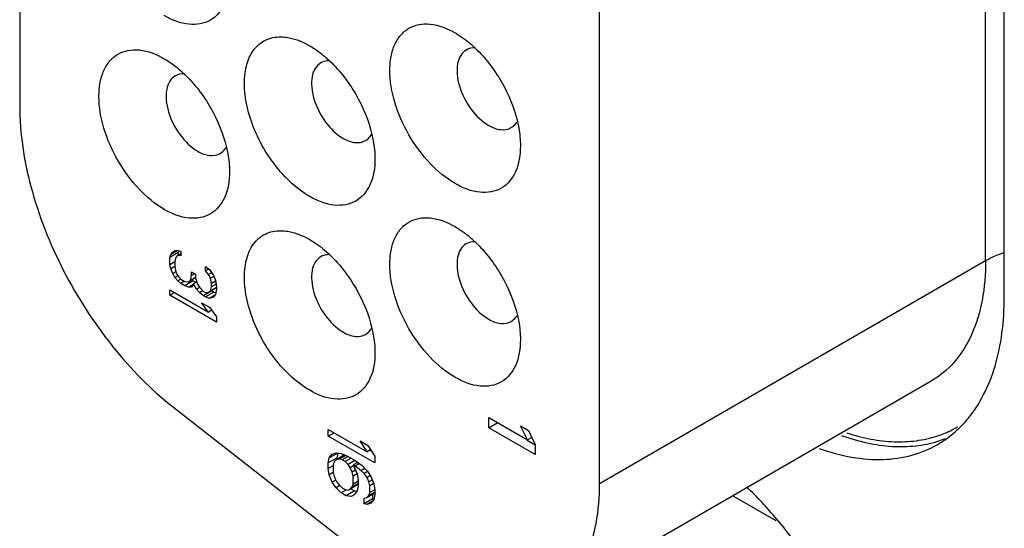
# Model space of a CAD drawing. Header units: inches. Extents: x 0 to 34, y 0 to 22.
# Tile 82 of 121: x 27.833 to 28.113, y 15.406 to 15.551. Entities that reach past the tile are written whole.
import ezdxf

# ---------------------------------------------------------------- set-up
doc = ezdxf.new("R2010")
doc.units = ezdxf.units.IN
doc.header["$LTSCALE"] = 1.87
doc.header["$MEASUREMENT"] = 0
doc.layers.get('0').update_dxf_attribs({"linetype": 'CONTINUOUS'})

msp = doc.modelspace()

# ---------------------------------------------------------------- linework, layer by layer
at = {"color": 7, "linetype": 'CONTINUOUS'}
for p, q in [((27.8330143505, 16.3048969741), (27.8330143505, 15.52607287)), ((28.107725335, 15.4822423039), (28.107725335, 16.2850367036)), ((28.1130286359, 15.4718313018), (28.1130286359, 16.2746257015)), ((27.9979470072, 15.4188576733), (27.9979470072, 16.221652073)), ((27.8779814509, 15.4851192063), (27.8759880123, 15.4839682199)), ((27.8765521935, 15.4846630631), (27.8771163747, 15.4851027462)), ((27.8771163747, 15.4851027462), (27.8779626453, 15.4851243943)), ((27.8779626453, 15.4851243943), (27.8788089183, 15.484890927)), ((27.8782733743, 15.4850386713), (27.8780924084, 15.4844884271)), ((27.8788089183, 15.484890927), (27.8788089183, 15.4836151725)), ((27.8780924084, 15.4844884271), (27.875705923, 15.4831105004)), ((27.875705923, 15.4831105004), (27.8759880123, 15.4839682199)), ((27.875705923, 15.4810693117), (27.875705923, 15.4831105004)), ((27.8759880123, 15.4839682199), (27.8765521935, 15.4846630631)), ((27.8773984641, 15.4831538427), (27.8771163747, 15.4820409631)), ((27.8771163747, 15.4820409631), (27.8771163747, 15.4805100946)), ((27.8776805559, 15.4835012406), (27.8773984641, 15.4831538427)), ((27.8788089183, 15.4841527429), (27.8776805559, 15.4835012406)), ((27.8782447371, 15.4836858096), (27.8776805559, 15.4835012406)), ((27.8780924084, 15.4844884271), (27.8780924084, 15.483739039)), ((27.8788089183, 15.4840115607), (27.8782447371, 15.4836858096)), ((27.8788089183, 15.4836151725), (27.8782447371, 15.4836858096)), ((27.9979470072, 15.4188576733), (28.107725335, 15.4822423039)), ((27.8771163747, 15.4818836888), (27.875705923, 15.4810693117)), ((27.8759880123, 15.4798858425), (27.875705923, 15.4810693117)), ((27.8771163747, 15.4805373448), (27.8759880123, 15.4798858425)), ((27.8765521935, 15.478539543), (27.8759880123, 15.4798858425)), ((27.8771163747, 15.4805100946), (27.8773984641, 15.4790714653)), ((27.8858611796, 15.4805638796), (27.886989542, 15.4796572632)), ((27.8858611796, 15.4792881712), (27.8858611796, 15.4805638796)), ((27.8867850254, 15.4798215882), (27.8858611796, 15.4792881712)), ((27.8867074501, 15.478289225), (27.8858611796, 15.4792881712)), ((27.886989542, 15.4796572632), (27.8881179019, 15.477985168)), ((27.8774130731, 15.4790366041), (27.8765521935, 15.478539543)), ((27.8771163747, 15.4774483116), (27.8765521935, 15.478539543)), ((27.8771163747, 15.4774483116), (27.8779837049, 15.4779490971)), ((27.8779626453, 15.4764494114), (27.8771163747, 15.4774483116)), ((27.8773984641, 15.4790714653), (27.8776805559, 15.4783983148)), ((27.8776805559, 15.4783983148), (27.8782447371, 15.4775622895)), ((27.878846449, 15.4769597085), (27.8779626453, 15.4764494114)), ((27.8788089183, 15.4757056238), (27.8779626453, 15.4764494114)), ((27.8782447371, 15.4775622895), (27.8788089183, 15.4769813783)), ((27.8788089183, 15.4769813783), (27.8799372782, 15.4763298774)), ((27.8823237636, 15.4764320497), (27.8799372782, 15.475054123)), ((27.8830444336, 15.4773311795), (27.8810656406, 15.4761886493)), ((27.8810656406, 15.4761886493), (27.8816298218, 15.4766283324)), ((27.8816298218, 15.4766283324), (27.8819119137, 15.4779963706)), ((27.8830402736, 15.4774427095), (27.8816298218, 15.4766283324)), ((27.8819054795, 15.4766735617), (27.8823237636, 15.4764320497)), ((27.8819119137, 15.4790169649), (27.8830402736, 15.4783654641)), ((27.8819119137, 15.4779963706), (27.8819119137, 15.4790169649)), ((27.8827957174, 15.4785066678), (27.8819119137, 15.4779963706)), ((27.8823237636, 15.4764320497), (27.8832827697, 15.4760951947)), ((27.8830402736, 15.4783654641), (27.8830402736, 15.4773448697)), ((27.8830402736, 15.4773448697), (27.8836044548, 15.4754882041)), ((27.8875747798, 15.4787900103), (27.8867074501, 15.478289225)), ((27.8872716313, 15.4771980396), (27.8867074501, 15.478289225)), ((27.8882186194, 15.4777448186), (27.8872716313, 15.4771980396)), ((27.8875537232, 15.4757594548), (27.8872716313, 15.4771980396)), ((27.8887125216, 15.4764285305), (27.8875537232, 15.4757594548)), ((27.8881179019, 15.477985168), (27.8886820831, 15.4766388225)), ((27.8886820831, 15.4766388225), (27.8889641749, 15.4746899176)), ((27.875705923, 15.4739251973), (27.8867074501, 15.4675730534)), ((27.875705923, 15.4723943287), (27.875705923, 15.4739251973)), ((27.8799136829, 15.4763435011), (27.8788089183, 15.4757056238)), ((27.8799372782, 15.475054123), (27.8788089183, 15.4757056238)), ((27.8799372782, 15.4763298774), (27.8810656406, 15.4761886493)), ((27.8810656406, 15.4746577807), (27.8799372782, 15.475054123)), ((27.8823339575, 15.475390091), (27.8810656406, 15.4746577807)), ((27.8819119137, 15.4746794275), (27.8810656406, 15.4746577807)), ((27.8824760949, 15.4756294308), (27.8819119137, 15.4746794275)), ((27.8833995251, 15.4761626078), (27.8824760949, 15.4756294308)), ((27.8833223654, 15.4741202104), (27.8824760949, 15.4756294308)), ((27.8841956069, 15.4746244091), (27.8833223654, 15.4741202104)), ((27.884168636, 15.4731213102), (27.8833223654, 15.4741202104)), ((27.8836044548, 15.4754882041), (27.884168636, 15.4746521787)), ((27.884168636, 15.4746521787), (27.8852969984, 15.4734904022)), ((27.8851212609, 15.4736713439), (27.884168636, 15.4731213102)), ((27.8876834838, 15.4735925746), (27.8852969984, 15.4722146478)), ((27.8890939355, 15.474564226), (27.8867074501, 15.4731862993)), ((27.8867074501, 15.4731862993), (27.8872716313, 15.4736259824)), ((27.8872716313, 15.4736259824), (27.8875537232, 15.4747388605)), ((27.8889641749, 15.4746032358), (27.8872716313, 15.4736259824)), ((27.8875537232, 15.4747388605), (27.8875537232, 15.4757594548)), ((27.8888488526, 15.475486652), (27.8875537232, 15.4747388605)), ((27.8876834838, 15.4735925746), (27.888247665, 15.4732668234)), ((27.8889641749, 15.4741795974), (27.8886820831, 15.4725564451)), ((27.8889641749, 15.4746899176), (27.8889641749, 15.4741795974)), ((27.875705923, 15.4723943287), (27.8770316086, 15.473159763)), ((27.8889641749, 15.4647391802), (27.875705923, 15.4723943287)), ((27.8852969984, 15.4722146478), (27.884168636, 15.4731213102)), ((27.8852969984, 15.4734904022), (27.8858611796, 15.4731646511)), ((27.8858611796, 15.4718888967), (27.8852969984, 15.4722146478)), ((27.888247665, 15.4732668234), (27.8858611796, 15.4718888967)), ((27.8858611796, 15.4731646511), (27.8867074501, 15.4731862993)), ((27.886989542, 15.4714925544), (27.8858611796, 15.4718888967)), ((27.8885496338, 15.4723933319), (27.886989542, 15.4714925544)), ((27.8881179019, 15.4718616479), (27.886989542, 15.4714925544)), ((27.8886820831, 15.4725564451), (27.8881179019, 15.4718616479)), ((27.888247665, 15.4732668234), (27.8887734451, 15.4730821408)), ((27.8847328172, 15.4702440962), (27.886989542, 15.4689410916)), ((27.8867074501, 15.4675730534), (27.8847328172, 15.4702440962)), ((27.887613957, 15.468096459), (27.8867074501, 15.4675730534)), ((27.886989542, 15.4689410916), (27.8889641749, 15.4662700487)), ((27.8889641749, 15.4662700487), (27.8889641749, 15.4647391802)), ((28.0921941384, 15.4479120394), (27.9824158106, 15.3845274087)), ((27.8768382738, 15.4404645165), (27.9357049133, 15.3944905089)), ((27.9663923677, 15.4375744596), (27.9773938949, 15.4312223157)), ((27.9663923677, 15.4347040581), (27.9663923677, 15.4375744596)), ((27.9663923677, 15.4347040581), (27.9687788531, 15.4360819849)), ((27.9796506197, 15.4270489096), (27.9663923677, 15.4347040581)), ((27.9754192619, 15.4352328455), (27.9776759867, 15.4339298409)), ((27.9773938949, 15.4312223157), (27.9754192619, 15.4352328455)), ((27.9207839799, 15.4342473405), (27.9317855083, 15.4278951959)), ((27.9207839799, 15.4323337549), (27.9207839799, 15.4342473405)), ((27.9207839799, 15.4323337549), (27.9224410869, 15.4332905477)), ((27.9340422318, 15.4246786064), (27.9207839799, 15.4323337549)), ((27.9786515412, 15.4319484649), (27.9773938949, 15.4312223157)), ((27.9776759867, 15.4339298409), (27.9796506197, 15.4299193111)), ((27.9298108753, 15.4309489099), (27.9320675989, 15.429645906)), ((27.9317855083, 15.4278951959), (27.9298108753, 15.4309489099)), ((27.9320675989, 15.429645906), (27.9340422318, 15.426592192)), ((27.9773442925, 15.4311364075), (27.9796506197, 15.4298047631)), ((27.9796506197, 15.4299193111), (27.9796506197, 15.4270489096)), ((27.9207839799, 15.4246793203), (27.9210660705, 15.4261111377)), ((27.9231704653, 15.426057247), (27.9207839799, 15.4246793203)), ((27.9234525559, 15.4274890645), (27.9210660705, 15.4261111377)), ((27.9210660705, 15.4261111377), (27.9219123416, 15.4272171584)), ((27.9219123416, 15.4272171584), (27.9230407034, 15.4275224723)), ((27.9230407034, 15.4275224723), (27.9244511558, 15.427345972)), ((27.9254271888, 15.4269867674), (27.9230407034, 15.4256088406)), ((27.9234525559, 15.4274890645), (27.9231704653, 15.426057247)), ((27.9231704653, 15.426057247), (27.9231704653, 15.4256837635)), ((27.9257218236, 15.4268175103), (27.9238869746, 15.4257580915)), ((27.9244511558, 15.427345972), (27.9264257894, 15.4265247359)), ((27.926384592, 15.4265418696), (27.9247332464, 15.4255884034)), ((27.9272366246, 15.4260565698), (27.9255795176, 15.425099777)), ((27.9264257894, 15.4265247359), (27.9284004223, 15.4253846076)), ((27.9328152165, 15.4284897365), (27.9317855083, 15.4278951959)), ((27.9325148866, 15.4283163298), (27.9331730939, 15.4279362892)), ((27.9340422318, 15.426592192), (27.9340422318, 15.4246786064)), ((27.9207839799, 15.4230846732), (27.9207839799, 15.4246793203)), ((27.9221944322, 15.4238990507), (27.9207839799, 15.4230846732)), ((27.9224765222, 15.424977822), (27.9221944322, 15.4241838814)), ((27.9221944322, 15.4241838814), (27.9221944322, 15.4219513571)), ((27.9230407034, 15.4256088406), (27.9224765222, 15.424977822)), ((27.9238869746, 15.4257580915), (27.9230407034, 15.4256088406)), ((27.9247332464, 15.4255884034), (27.9238869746, 15.4257580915)), ((27.9255795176, 15.425099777), (27.9247332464, 15.4255884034)), ((27.9264257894, 15.4242922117), (27.9255795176, 15.425099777)), ((27.9283590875, 15.4254084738), (27.9264257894, 15.4242922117)), ((27.9269899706, 15.4233285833), (27.9264257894, 15.4242922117)), ((27.9279409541, 15.4238776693), (27.9269899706, 15.4233285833)), ((27.9275541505, 15.422046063), (27.9269899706, 15.4233285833)), ((27.9291169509, 15.4248551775), (27.9278362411, 15.4241157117)), ((27.9284004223, 15.4237899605), (27.9278362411, 15.4241157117)), ((27.9278362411, 15.4241157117), (27.9289646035, 15.4215506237)), ((27.9284004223, 15.4253846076), (27.9303750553, 15.4239255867)), ((27.929611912, 15.4244894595), (27.9284004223, 15.4237899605)), ((27.9300929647, 15.4224937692), (27.9284004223, 15.4237899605)), ((27.9303750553, 15.4239255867), (27.9317855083, 15.4224733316)), ((27.9210660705, 15.4213271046), (27.9207839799, 15.4230846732)), ((27.9221944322, 15.4219786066), (27.9210660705, 15.4213271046)), ((27.9219123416, 15.4192438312), (27.9210660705, 15.4213271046)), ((27.9221944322, 15.4219513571), (27.9224765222, 15.4208316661)), ((27.9224765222, 15.4208316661), (27.9230407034, 15.4195490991)), ((27.9285051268, 15.4225951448), (27.9275541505, 15.422046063)), ((27.9278362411, 15.4209263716), (27.9275541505, 15.422046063)), ((27.9289550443, 15.4215723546), (27.9278362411, 15.4209263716)), ((27.9278362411, 15.4186938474), (27.9278362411, 15.4209263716)), ((27.9289646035, 15.4215506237), (27.9292466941, 15.4197930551)), ((27.9311646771, 15.4231125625), (27.9300929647, 15.4224937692)), ((27.9309392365, 15.4216862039), (27.9300929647, 15.4224937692)), ((27.9319345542, 15.4222608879), (27.9309392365, 15.4216862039)), ((27.9317855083, 15.4205596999), (27.9309392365, 15.4216862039)), ((27.9317855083, 15.4224733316), (27.9329138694, 15.4208650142)), ((27.9327410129, 15.4211113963), (27.9317855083, 15.4205596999)), ((27.9323496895, 15.4192771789), (27.9317855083, 15.4205596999)), ((27.9329138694, 15.4208650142), (27.9337601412, 15.4187817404)), ((27.9229192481, 15.4198252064), (27.9219123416, 15.4192438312)), ((27.9230407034, 15.4176355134), (27.9219123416, 15.4192438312)), ((27.9230407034, 15.4195490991), (27.9238869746, 15.4184226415)), ((27.9240818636, 15.4182366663), (27.9230407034, 15.4176355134)), ((27.9244511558, 15.4161832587), (27.9230407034, 15.4176355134)), ((27.9238869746, 15.4184226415), (27.9247332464, 15.4176150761)), ((27.9247332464, 15.4176150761), (27.9255795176, 15.4171264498)), ((27.9293764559, 15.4186467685), (27.9269899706, 15.4172688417)), ((27.9269899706, 15.4172688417), (27.9275541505, 15.4178999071)), ((27.9292466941, 15.4188771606), (27.9275541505, 15.4178999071)), ((27.9275541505, 15.4178999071), (27.9278362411, 15.4186938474)), ((27.9292466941, 15.4195082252), (27.9278362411, 15.4186938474)), ((27.9292466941, 15.4181984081), (27.9289646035, 15.4167665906)), ((27.9292466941, 15.4197930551), (27.9292466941, 15.4181984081)), ((27.9333291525, 15.4198427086), (27.9323496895, 15.4192771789)), ((27.9326317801, 15.4181574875), (27.9323496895, 15.4192771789)), ((27.9337511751, 15.4188038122), (27.9326317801, 15.4181574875)), ((27.9326317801, 15.4162439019), (27.9326317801, 15.4181574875)), ((27.9337601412, 15.4187817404), (27.9340422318, 15.4170241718)), ((27.9259544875, 15.4170512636), (27.9244511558, 15.4161832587)), ((27.9258616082, 15.4153688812), (27.9244511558, 15.4161832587)), ((27.9255795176, 15.4171264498), (27.9264257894, 15.4169567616)), ((27.9282480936, 15.4167468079), (27.9258616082, 15.4153688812)), ((27.9272720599, 15.4151923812), (27.9258616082, 15.4153688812)), ((27.9264257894, 15.4169567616), (27.9269899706, 15.4172688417)), ((27.9271669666, 15.417371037), (27.9282480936, 15.4167468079)), ((27.9281183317, 15.4156605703), (27.9272720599, 15.4151923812)), ((27.9289646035, 15.4167665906), (27.9281183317, 15.4156605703)), ((27.9282480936, 15.4167468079), (27.9288881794, 15.4166667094)), ((27.9309392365, 15.4146696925), (27.9317855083, 15.414818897)), ((27.9341719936, 15.4161968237), (27.9317855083, 15.414818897)), ((27.9317855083, 15.414818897), (27.9323496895, 15.4154499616)), ((27.9340422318, 15.4164272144), (27.9323496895, 15.4154499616)), ((27.9323496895, 15.4154499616), (27.9326317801, 15.4162439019)), ((27.9340372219, 15.4170553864), (27.9326317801, 15.4162439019)), ((27.9333257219, 15.415708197), (27.9333257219, 15.4144529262)), ((27.9340422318, 15.4157484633), (27.9337601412, 15.4143166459)), ((27.9340422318, 15.4170241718), (27.9340422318, 15.4157484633)), ((28.0358293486, 15.4153677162), (28.0480166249, 15.4083309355)), ((27.9309392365, 15.4130749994), (27.9309392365, 15.4146696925)), ((27.9333257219, 15.4144529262), (27.9309392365, 15.4130749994)), ((27.9317855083, 15.4129053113), (27.9309392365, 15.4130749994)), ((27.9333883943, 15.4138307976), (27.9317855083, 15.4129053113)), ((27.9329138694, 15.4132106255), (27.9317855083, 15.4129053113)), ((27.9337601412, 15.4143166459), (27.9329138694, 15.4132106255)), ((27.9333257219, 15.4144529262), (27.9337694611, 15.4143639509))]:
    msp.add_line(p, q, dxfattribs=at)
for centre, radius, start, end in [((28.0762353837, 15.4591273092), 0.0343035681, 319.6665028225, 320.5028219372), ((28.0846068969, 15.4610411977), 0.0301623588, 291.3727408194, 300.0124896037), ((28.0843641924, 15.4616623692), 0.0308292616, 287.9796190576, 291.3720673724), ((28.0848218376, 15.460910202), 0.0314507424, 287.1676224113, 291.3674746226), ((28.0787293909, 15.456507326), 0.0306748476, 300.0280819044, 304.7122683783), ((27.9442863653, 15.32057472), 0.1363466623, 40.297794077, 45.5485778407), ((27.9374689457, 15.3147585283), 0.1453079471, 37.7120041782, 40.3083350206)]:
    msp.add_arc(centre, radius, start, end, dxfattribs=at)
for points, knots in [([(27.8926761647, 15.5626135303), (27.8926761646, 15.5601068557), (27.8920668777, 15.5554477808), (27.8876411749, 15.5499025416), (27.8806257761, 15.5488428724), (27.8762860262, 15.5506446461), (27.8741149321, 15.5518982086)], [0, 0, 0, 0, 0.2753742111, 0.4999910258, 0.7245896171, 1, 1, 1, 1]), ([(27.9568464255, 15.5041300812), (27.9542111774, 15.5056516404), (27.9492243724, 15.5098488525), (27.9434039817, 15.517802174), (27.9394272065, 15.5268221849), (27.938045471, 15.5345622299), (27.9384856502, 15.5401384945), (27.9395107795, 15.5436140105), (27.9412370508, 15.5464348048), (27.9436324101, 15.5484495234), (27.9465756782, 15.5495170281), (27.9512124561, 15.5496333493), (27.9546753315, 15.5482483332), (27.9568464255, 15.5469947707)], [0, 0, 0, 0, 0.1383550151, 0.2915863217, 0.4448312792, 0.5831639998, 0.6436552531, 0.697769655, 0.7464389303, 0.7918952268, 0.8373516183, 0.8860138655, 1, 1, 1, 1]), ([(27.9568464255, 15.5469947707), (27.9573408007, 15.5467093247), (27.95938147, 15.5454335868), (27.9612547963, 15.5438985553), (27.9625831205, 15.5426332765)], [0, 0, 0, 0, 0.2373300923, 1, 1, 1, 1]), ([(27.9078431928, 15.5067664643), (27.9045186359, 15.5104192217), (27.9005049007, 15.5167778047), (27.8975129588, 15.5258448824), (27.8966753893, 15.5323110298), (27.8973092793, 15.538025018), (27.8994899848, 15.5426229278), (27.9032740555, 15.5455158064), (27.9063365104, 15.545918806), (27.9078431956, 15.5458343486)], [0, 0, 0, 0, 0.3091672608, 0.459200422, 0.5956995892, 0.7140862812, 0.8147717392, 0.9055408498, 1, 1, 1, 1]), ([(27.9078431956, 15.5458343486), (27.9084582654, 15.5457998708), (27.9111374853, 15.5454451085), (27.9136808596, 15.5443621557), (27.9154806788, 15.5433229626)], [0, 0, 0, 0, 0.2286421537, 1, 1, 1, 1]), ([(27.8741149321, 15.4967864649), (27.871479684, 15.4983080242), (27.866492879, 15.5025052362), (27.8606724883, 15.5104585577), (27.8566957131, 15.5194785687), (27.8553139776, 15.5272186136), (27.8557541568, 15.5327948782), (27.8567792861, 15.5362703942), (27.8585055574, 15.5390911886), (27.8609009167, 15.5411059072), (27.8638441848, 15.5421734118), (27.8684809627, 15.542289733), (27.8719438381, 15.5409047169), (27.8741149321, 15.5396511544)], [0, 0, 0, 0, 0.1383550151, 0.2915863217, 0.4448312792, 0.5831639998, 0.6436552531, 0.697769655, 0.7464389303, 0.7918952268, 0.8373516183, 0.8860138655, 1, 1, 1, 1]), ([(27.9154806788, 15.5433229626), (27.915975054, 15.5430375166), (27.9180157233, 15.5417617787), (27.9198890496, 15.5402267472), (27.9212173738, 15.5389614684)], [0, 0, 0, 0, 0.2373300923, 1, 1, 1, 1]), ([(27.9600172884, 15.542115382), (27.9593807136, 15.5417472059), (27.9582237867, 15.5405682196), (27.9573833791, 15.5380793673), (27.9573121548, 15.5350819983), (27.9582383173, 15.5305617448), (27.960957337, 15.5252479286), (27.9644200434, 15.5218029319), (27.9663923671, 15.5206641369)], [0, 0, 0, 0, 0.0871455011, 0.1868603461, 0.3045433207, 0.4386830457, 0.7301087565, 1, 1, 1, 1]), ([(27.9625148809, 15.5427110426), (27.9622885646, 15.5427171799), (27.9614269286, 15.5426913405), (27.9605674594, 15.5424335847), (27.9600172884, 15.542115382)], [0, 0, 0, 0, 0.2626556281, 1, 1, 1, 1]), ([(27.9625831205, 15.5426332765), (27.9655155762, 15.539840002), (27.9704872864, 15.5333031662), (27.9736239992, 15.5257119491), (27.974551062, 15.5217755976)], [0, 0, 0, 0, 0.5003615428, 1, 1, 1, 1]), ([(27.8741149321, 15.5396511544), (27.8746093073, 15.5393657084), (27.8766499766, 15.5380899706), (27.8785233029, 15.536554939), (27.8798516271, 15.5352896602)], [0, 0, 0, 0, 0.2373300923, 1, 1, 1, 1]), ([(27.9186515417, 15.5384435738), (27.9180149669, 15.5380753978), (27.91685804, 15.5368964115), (27.9160176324, 15.5344075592), (27.9159464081, 15.5314101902), (27.9168725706, 15.5268899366), (27.9195915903, 15.5215761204), (27.9230542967, 15.5181311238), (27.9250266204, 15.5169923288)], [0, 0, 0, 0, 0.0871455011, 0.1868603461, 0.3045433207, 0.4386830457, 0.7301087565, 1, 1, 1, 1]), ([(27.9211491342, 15.5390392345), (27.9209228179, 15.5390453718), (27.9200611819, 15.5390195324), (27.9192017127, 15.5387617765), (27.9186515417, 15.5384435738)], [0, 0, 0, 0, 0.2626556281, 1, 1, 1, 1]), ([(27.9212173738, 15.5389614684), (27.9241498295, 15.5361681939), (27.9291215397, 15.5296313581), (27.9322582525, 15.5220401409), (27.9331853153, 15.5181037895)], [0, 0, 0, 0, 0.5003615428, 1, 1, 1, 1]), ([(27.8797833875, 15.5353674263), (27.8795570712, 15.5353735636), (27.8786954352, 15.5353477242), (27.877835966, 15.5350899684), (27.877285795, 15.5347717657)], [0, 0, 0, 0, 0.2626556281, 1, 1, 1, 1]), ([(27.8798516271, 15.5352896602), (27.8827840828, 15.5324963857), (27.887755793, 15.52595955), (27.8908925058, 15.5183683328), (27.8918195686, 15.5144319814)], [0, 0, 0, 0, 0.5003615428, 1, 1, 1, 1]), ([(27.877285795, 15.5347717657), (27.8766492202, 15.5344035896), (27.8754922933, 15.5332246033), (27.8746518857, 15.530735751), (27.8745806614, 15.527738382), (27.8755068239, 15.5232181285), (27.8782258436, 15.5179043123), (27.88168855, 15.5144593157), (27.8836608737, 15.5133205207)], [0, 0, 0, 0, 0.0871455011, 0.1868603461, 0.3045433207, 0.4386830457, 0.7301087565, 1, 1, 1, 1]), ([(27.8330143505, 15.52607287), (27.8330143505, 15.5184011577), (27.8355699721, 15.5022283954), (27.8447538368, 15.4790082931), (27.8585254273, 15.4576086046), (27.8704152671, 15.4454807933), (27.8768382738, 15.4404645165)], [0, 0, 0, 0, 0.2327081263, 0.4901087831, 0.7527921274, 1, 1, 1, 1]), ([(27.9727674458, 15.5200328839), (27.9732797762, 15.5203292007), (27.9738935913, 15.5208873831), (27.9743353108, 15.521555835), (27.9744407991, 15.5217364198)], [0, 0, 0, 0, 0.7388999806, 1, 1, 1, 1]), ([(27.974551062, 15.5217755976), (27.9746908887, 15.5211818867), (27.9751677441, 15.5189009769), (27.9754076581, 15.5165658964), (27.9754076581, 15.5148454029)], [0, 0, 0, 0, 0.2617326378, 1, 1, 1, 1]), ([(27.9663923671, 15.5206641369), (27.967446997, 15.5200552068), (27.9695540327, 15.5191796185), (27.9719078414, 15.5195357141), (27.9727674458, 15.5200328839)], [0, 0, 0, 0, 0.5508355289, 1, 1, 1, 1]), ([(27.9250266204, 15.5169923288), (27.9260812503, 15.5163833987), (27.928188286, 15.5155078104), (27.9305420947, 15.515863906), (27.9314016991, 15.5163610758)], [0, 0, 0, 0, 0.5508355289, 1, 1, 1, 1]), ([(27.9314016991, 15.5163610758), (27.9319140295, 15.5166573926), (27.9325278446, 15.517215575), (27.9329695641, 15.5178840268), (27.9330750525, 15.5180646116)], [0, 0, 0, 0, 0.7388999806, 1, 1, 1, 1]), ([(27.9331853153, 15.5181037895), (27.933325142, 15.5175100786), (27.9338019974, 15.5152291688), (27.9340419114, 15.5128940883), (27.9340419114, 15.5111735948)], [0, 0, 0, 0, 0.2617326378, 1, 1, 1, 1]), ([(27.8836608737, 15.5133205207), (27.8847155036, 15.5127115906), (27.8868225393, 15.5118360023), (27.889176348, 15.5121920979), (27.8900359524, 15.5126892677)], [0, 0, 0, 0, 0.5508355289, 1, 1, 1, 1]), ([(27.8900359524, 15.5126892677), (27.8905482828, 15.5129855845), (27.8911620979, 15.5135437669), (27.8916038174, 15.5142122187), (27.8917093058, 15.5143928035)], [0, 0, 0, 0, 0.7388999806, 1, 1, 1, 1]), ([(27.8918195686, 15.5144319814), (27.8919593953, 15.5138382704), (27.8924362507, 15.5115573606), (27.8926761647, 15.5092222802), (27.8926761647, 15.5075017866)], [0, 0, 0, 0, 0.2617326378, 1, 1, 1, 1]), ([(27.9754076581, 15.5148454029), (27.975407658, 15.5123387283), (27.9747983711, 15.5076796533), (27.9703726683, 15.5021344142), (27.9633572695, 15.501074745), (27.9590175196, 15.5028765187), (27.9568464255, 15.5041300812)], [0, 0, 0, 0, 0.2753742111, 0.4999910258, 0.7245896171, 1, 1, 1, 1]), ([(27.9340419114, 15.5111735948), (27.9340419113, 15.5086669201), (27.9334326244, 15.5040078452), (27.9290069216, 15.4984626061), (27.9219915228, 15.4974029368), (27.9176517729, 15.4992047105), (27.9154806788, 15.500458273)], [0, 0, 0, 0, 0.2753742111, 0.4999910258, 0.7245896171, 1, 1, 1, 1]), ([(27.8926761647, 15.5075017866), (27.8926761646, 15.504995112), (27.8920668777, 15.5003360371), (27.8876411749, 15.494790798), (27.8806257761, 15.4937311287), (27.8762860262, 15.4955329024), (27.8741149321, 15.4967864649)], [0, 0, 0, 0, 0.2753742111, 0.4999910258, 0.7245896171, 1, 1, 1, 1]), ([(27.9154806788, 15.500458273), (27.9148089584, 15.500846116), (27.9120219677, 15.5026369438), (27.9095486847, 15.5048926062), (27.9078431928, 15.5067664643)], [0, 0, 0, 0, 0.2343752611, 1, 1, 1, 1]), ([(27.9568464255, 15.4490183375), (27.9542111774, 15.4505398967), (27.9492243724, 15.4547371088), (27.9434039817, 15.4626904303), (27.9394272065, 15.4717104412), (27.938045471, 15.4794504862), (27.9384856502, 15.4850267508), (27.9395107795, 15.4885022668), (27.9412370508, 15.4913230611), (27.9436324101, 15.4933377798), (27.9465756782, 15.4944052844), (27.9512124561, 15.4945216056), (27.9546753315, 15.4931365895), (27.9568464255, 15.491883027)], [0, 0, 0, 0, 0.1383550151, 0.2915863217, 0.4448312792, 0.5831639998, 0.6436552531, 0.697769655, 0.7464389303, 0.7918952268, 0.8373516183, 0.8860138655, 1, 1, 1, 1]), ([(27.9078431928, 15.4516547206), (27.9045186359, 15.455307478), (27.9005049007, 15.461666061), (27.8975129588, 15.4707331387), (27.8966753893, 15.4771992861), (27.8973092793, 15.4829132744), (27.8994899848, 15.4875111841), (27.9032740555, 15.4904040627), (27.9063365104, 15.4908070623), (27.9078431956, 15.4907226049)], [0, 0, 0, 0, 0.3091672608, 0.459200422, 0.5956995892, 0.7140862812, 0.8147717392, 0.9055408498, 1, 1, 1, 1]), ([(27.9078431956, 15.4907226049), (27.9084582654, 15.4906881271), (27.9111374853, 15.4903333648), (27.9136808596, 15.489250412), (27.9154806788, 15.4882112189)], [0, 0, 0, 0, 0.2286421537, 1, 1, 1, 1]), ([(27.9568464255, 15.491883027), (27.9573408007, 15.491597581), (27.95938147, 15.4903218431), (27.9612547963, 15.4887868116), (27.9625831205, 15.4875215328)], [0, 0, 0, 0, 0.2373300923, 1, 1, 1, 1]), ([(27.9154806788, 15.4882112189), (27.915975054, 15.4879257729), (27.9180157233, 15.486650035), (27.9198890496, 15.4851150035), (27.9212173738, 15.4838497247)], [0, 0, 0, 0, 0.2373300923, 1, 1, 1, 1]), ([(27.9625148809, 15.4875992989), (27.9622885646, 15.4876054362), (27.9614269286, 15.4875795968), (27.9605674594, 15.487321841), (27.9600172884, 15.4870036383)], [0, 0, 0, 0, 0.2626556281, 1, 1, 1, 1]), ([(27.9600172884, 15.4870036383), (27.9593807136, 15.4866354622), (27.9582237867, 15.4854564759), (27.9573833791, 15.4829676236), (27.9573121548, 15.4799702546), (27.9582383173, 15.4754500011), (27.960957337, 15.4701361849), (27.9644200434, 15.4666911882), (27.9663923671, 15.4655523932)], [0, 0, 0, 0, 0.0871455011, 0.1868603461, 0.3045433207, 0.4386830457, 0.7301087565, 1, 1, 1, 1]), ([(27.9625831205, 15.4875215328), (27.9655155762, 15.4847282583), (27.9704872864, 15.4781914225), (27.9736239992, 15.4706002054), (27.974551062, 15.4666638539)], [0, 0, 0, 0, 0.5003615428, 1, 1, 1, 1]), ([(27.9186515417, 15.4833318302), (27.9180149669, 15.4829636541), (27.91685804, 15.4817846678), (27.9160176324, 15.4792958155), (27.9159464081, 15.4762984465), (27.9168725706, 15.471778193), (27.9195915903, 15.4664643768), (27.9230542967, 15.4630193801), (27.9250266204, 15.4618805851)], [0, 0, 0, 0, 0.0871455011, 0.1868603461, 0.3045433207, 0.4386830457, 0.7301087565, 1, 1, 1, 1]), ([(27.9211491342, 15.4839274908), (27.9209228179, 15.4839336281), (27.9200611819, 15.4839077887), (27.9192017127, 15.4836500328), (27.9186515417, 15.4833318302)], [0, 0, 0, 0, 0.2626556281, 1, 1, 1, 1]), ([(27.9212173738, 15.4838497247), (27.9241498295, 15.4810564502), (27.9291215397, 15.4745196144), (27.9322582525, 15.4669283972), (27.9331853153, 15.4629920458)], [0, 0, 0, 0, 0.5003615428, 1, 1, 1, 1]), ([(28.107725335, 15.4822423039), (28.107725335, 15.4784415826), (28.107150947, 15.4712153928), (28.1042221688, 15.4612876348), (28.0992968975, 15.4532310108), (28.0946674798, 15.4493407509), (28.09219395, 15.4479123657)], [0, 0, 0, 0, 0.2897797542, 0.5490595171, 0.7822236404, 1, 1, 1, 1]), ([(28.107725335, 15.4822423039), (28.1081193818, 15.4824698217), (28.1098010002, 15.4833731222), (28.1115825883, 15.4840847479), (28.1129649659, 15.4845325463)], [0, 0, 0, 0, 0.238462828, 1, 1, 1, 1]), ([(28.1027059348, 15.4373088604), (28.1044290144, 15.4393992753), (28.1075019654, 15.4441778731), (28.1107161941, 15.4524235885), (28.1126319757, 15.461790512), (28.1130286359, 15.4684028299), (28.1130286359, 15.4718313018)], [0, 0, 0, 0, 0.2214719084, 0.4602465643, 0.7197113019, 1, 1, 1, 1]), ([(27.9663923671, 15.4655523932), (27.967446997, 15.4649434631), (27.9695540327, 15.4640678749), (27.9719078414, 15.4644239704), (27.9727674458, 15.4649211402)], [0, 0, 0, 0, 0.5508355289, 1, 1, 1, 1]), ([(27.9727674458, 15.4649211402), (27.9732797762, 15.4652174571), (27.9738935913, 15.4657756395), (27.9743353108, 15.4664440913), (27.9744407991, 15.4666246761)], [0, 0, 0, 0, 0.7388999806, 1, 1, 1, 1]), ([(27.974551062, 15.4666638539), (27.9746908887, 15.466070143), (27.9751677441, 15.4637892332), (27.9754076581, 15.4614541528), (27.9754076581, 15.4597336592)], [0, 0, 0, 0, 0.2617326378, 1, 1, 1, 1]), ([(27.9314016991, 15.4612493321), (27.9319140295, 15.4615456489), (27.9325278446, 15.4621038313), (27.9329695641, 15.4627722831), (27.9330750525, 15.4629528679)], [0, 0, 0, 0, 0.7388999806, 1, 1, 1, 1]), ([(27.9331853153, 15.4629920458), (27.933325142, 15.4623983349), (27.9338019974, 15.4601174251), (27.9340419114, 15.4577823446), (27.9340419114, 15.4560618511)], [0, 0, 0, 0, 0.2617326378, 1, 1, 1, 1]), ([(27.9250266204, 15.4618805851), (27.9260812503, 15.461271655), (27.928188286, 15.4603960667), (27.9305420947, 15.4607521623), (27.9314016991, 15.4612493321)], [0, 0, 0, 0, 0.5508355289, 1, 1, 1, 1]), ([(27.9754076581, 15.4597336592), (27.975407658, 15.4572269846), (27.9747983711, 15.4525679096), (27.9703726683, 15.4470226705), (27.9633572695, 15.4459630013), (27.9590175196, 15.447764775), (27.9568464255, 15.4490183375)], [0, 0, 0, 0, 0.2753742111, 0.4999910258, 0.7245896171, 1, 1, 1, 1]), ([(27.9340419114, 15.4560618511), (27.9340419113, 15.4535551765), (27.9334326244, 15.4488961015), (27.9290069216, 15.4433508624), (27.9219915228, 15.4422911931), (27.9176517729, 15.4440929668), (27.9154806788, 15.4453465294)], [0, 0, 0, 0, 0.2753742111, 0.4999910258, 0.7245896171, 1, 1, 1, 1]), ([(27.9154806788, 15.4453465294), (27.9148089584, 15.4457343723), (27.9120219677, 15.4475252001), (27.9095486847, 15.4497808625), (27.9078431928, 15.4516547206)], [0, 0, 0, 0, 0.2343752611, 1, 1, 1, 1]), ([(28.0961973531, 15.4312919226), (28.0967649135, 15.4316850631), (28.0990077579, 15.4333523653), (28.1010233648, 15.4353215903), (28.1023846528, 15.4369248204)], [0, 0, 0, 0, 0.2471425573, 1, 1, 1, 1]), ([(28.066707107, 15.4325177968), (28.069104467, 15.4316569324), (28.0738501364, 15.4302659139), (28.0809708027, 15.4292342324), (28.0877536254, 15.4293585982), (28.0920683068, 15.4302310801), (28.094105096, 15.4308607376)], [0, 0, 0, 0, 0.2739028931, 0.5299971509, 0.7707586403, 1, 1, 1, 1]), ([(28.0682254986, 15.4332472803), (28.0704773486, 15.4325131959), (28.0749323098, 15.4313464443), (28.081598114, 15.4305645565), (28.0879432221, 15.4308294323), (28.091974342, 15.4317197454), (28.0938805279, 15.4323386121)], [0, 0, 0, 0, 0.2725137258, 0.5281420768, 0.7694079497, 1, 1, 1, 1]), ([(28.060343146, 15.4288433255), (28.0633783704, 15.4277534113), (28.0693766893, 15.4260948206), (28.0783568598, 15.4253599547), (28.0867221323, 15.426532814), (28.0917872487, 15.4286247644), (28.094079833, 15.4299496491)], [0, 0, 0, 0, 0.2780923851, 0.5336143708, 0.7716715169, 1, 1, 1, 1]), ([(27.9824156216, 15.3845277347), (27.9848891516, 15.38595612), (27.9895185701, 15.3898463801), (27.9944438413, 15.3979030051), (27.9973726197, 15.407830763), (27.9979470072, 15.4150569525), (27.9979470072, 15.4188576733)], [0, 0, 0, 0, 0.2177763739, 0.4509405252, 0.7102202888, 1, 1, 1, 1])]:
    msp.add_open_spline(points, degree=3, knots=knots, dxfattribs=at)

doc.saveas('drawing.dxf')
